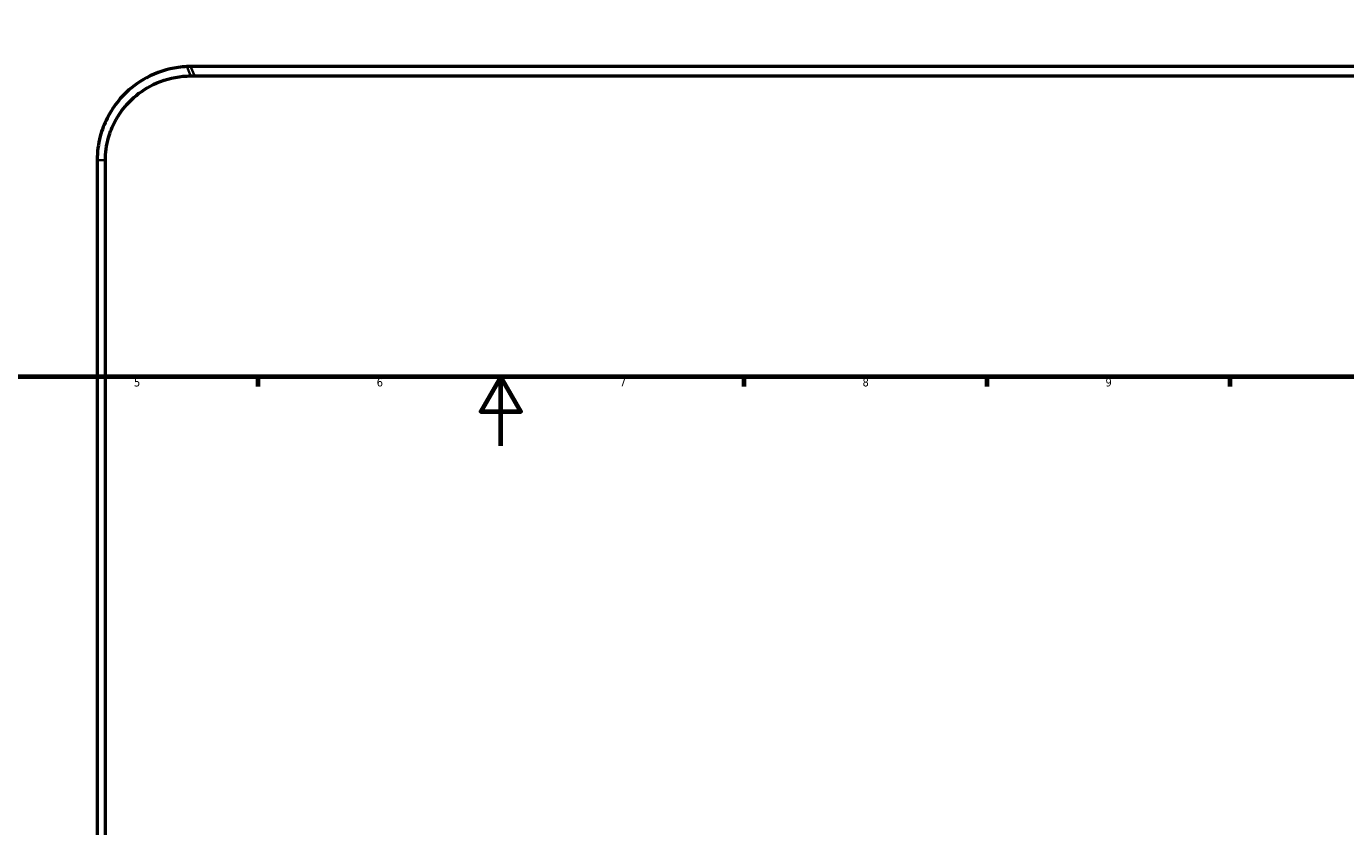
# Model space of a CAD drawing. Header units: millimetres. Extents: x -495 to 1547, y -584 to 1085.
# Tile 5 of 13: x 284 to 664, y -110 to 121. Entities that reach past the tile are written whole.
import ezdxf

# ---------------------------------------------------------------- set-up
doc = ezdxf.new("R2010")
doc.units = ezdxf.units.MM
for name, color, linetype, lineweight in [('Border (ANSI)', 7, 'Continuous', 70), ('Dimension (ANSI)', 7, 'Continuous', 25), ('Visible (ANSI)', 7, 'Continuous', 50), ('Visible Narrow (ANSI)', 7, 'Continuous', 35)]:
    doc.layers.add(name, color=color, linetype=linetype, lineweight=lineweight)
doc.styles.add('Note Text (ANSI)', font='tahoma.ttf')
doc.dimstyles.new('Default - mm (ANSI)', dxfattribs={"dimtxt": 2.4, "dimasz": 2.5, "dimexe": 3.175, "dimexo": 1.6002, "dimgap": 0.8, "dimtad": 0, "dimtoh": 1, "dimdec": 0, "dimrnd": 1e-08, "dimzin": 4, "dimdsep": 46, "dimtxsty": 'Note Text (ANSI)', "dimcen": 0.09, "dimdle": 10, "dimclrd": 256, "dimclre": 256, "dimclrt": 5, "dimadec": 1, "dimazin": 1, "dimtfac": 1.27, "dimtofl": 0, "dimtmove": 0, "dimatfit": 3, "dimfxl": 1, "dimtolj": 1, "dimtzin": 4, "dimlwd": -1, "dimlwe": -1, "dimarcsym": 0})

# ---------------------------------------------------------------- blocks, each defined once
blk = doc.blocks.new('Borders Default Border')
at = {"layer": 'Border (ANSI)'}
for p, q in [((350.42, 20), (350.42, 17.2)), ((490.58, 20), (490.58, 17.2)), ((560.67, 20), (560.67, 17.2)), ((630.75, 20), (630.75, 17.2))]:
    blk.add_line(p, q, dxfattribs=at)
at = {"layer": 'Border (ANSI)', "flags": 128}
for points in [[(20, 20), (20, 574), (821, 574), (821, 20), (20, 20)], [(420.5, 0), (420.5, 20), (414.73, 10), (426.27, 10), (420.5, 20)]]:
    blk.add_lwpolyline(points, dxfattribs=at)
at = {"layer": 'Border (ANSI)', "color": 5, "true_color": 0x0000ff, "char_height": 2.4, "attachment_point": 7, "style": 'Note Text (ANSI)'}
for s, insert in [('5', (314.67, 17.15)), ('6', (384.69, 17.15)), ('7', (454.8, 17.2)), ('8', (524.84, 17.15)), ('9', (594.92, 17.15))]:
    blk.add_mtext(s, dxfattribs=dict(at, insert=insert))
blk = doc.blocks.new('*D6')
at = {"layer": 'Defpoints', "color": 0, "transparency": 16777216}
for p in [(660, 268.77), (371.98, -583.9)]:
    blk.add_point(p, dxfattribs=at)
at = {"layer": 'Dimension (ANSI)', "transparency": 16777216}
for p, q in [((641.73, 214.67), (659.2, 266.4)), ((644.9, 214.67), (641.73, 214.67))]:
    blk.add_line(p, q, dxfattribs=at)
blk.add_solid([(658.81, 266.53), (659.6, 266.26), (660, 268.77)], dxfattribs=at)
at = {"layer": 'Dimension (ANSI)', "color": 5, "transparency": 16777216, "insert": (645.7, 215.96), "char_height": 2.4, "attachment_point": 1, "style": 'Note Text (ANSI)'}
blk.add_mtext('\\A1;∅900', dxfattribs=at)

msp = doc.modelspace()

# ---------------------------------------------------------------- linework, layer by layer
at = {"layer": 'Visible (ANSI)'}
for p, q in [((700.94, 109.52), (331.04, 109.52)), ((331.04, 106.82), (332.14, 106.82)), ((332.14, 106.82), (699.84, 106.82)), ((304.04, 82.52), (304.04, -473.48)), ((306.43, -473.48), (306.43, 82.52))]:
    msp.add_line(p, q, dxfattribs=at)
for points, knots in [([(329.93, 109.5), (329.1, 109.46), (328.26, 109.39), (324.29, 108.85), (321.14, 107.84), (315.82, 105), (313.58, 103.29), (311.7, 101.36), (311.02, 100.66), (310.39, 99.94), (309.18, 98.39), (308.6, 97.56), (307.65, 96.03), (307.26, 95.33), (306.08, 92.98), (305.42, 91.24), (304.34, 87.16), (304.04, 84.79), (304.04, 82.52)], [-12.839969, -12.839969, -12.839969, -12.839969, -12.567464, -12.567464, -11.561449, -11.561449, -10.690165, -10.690165, -10.690165, -10.376218, -10.376218, -10.062271, -10.062271, -9.81888, -9.81888, -9.261542, -9.261542, -8.54036, -8.54036, -8.54036, -8.54036]), ([(306.43, 82.52), (306.43, 84.65), (306.72, 86.87), (307.8, 90.67), (308.45, 92.29), (309.6, 94.46), (309.99, 95.1), (310.91, 96.51), (311.48, 97.27), (312.66, 98.68), (313.27, 99.33), (313.92, 99.96), (315.74, 101.7), (317.89, 103.2), (322.92, 105.64), (325.86, 106.44), (329.51, 106.78), (330.28, 106.82), (331.04, 106.82)], [8.54036, 8.54036, 8.54036, 8.54036, 9.261542, 9.261542, 9.81888, 9.81888, 10.062271, 10.062271, 10.376218, 10.376218, 10.690165, 10.690165, 10.690165, 11.561449, 11.561449, 12.567464, 12.567464, 12.839969, 12.839969, 12.839969, 12.839969]), ([(331.04, 109.52), (330.86, 109.52), (330.67, 109.52), (330.3, 109.51), (330.12, 109.5), (329.93, 109.5)], [0.911287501, 0.911287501, 0.911287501, 0.911287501, 0.912631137, 0.912631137, 0.913974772, 0.913974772, 0.913974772, 0.913974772])]:
    msp.add_open_spline(points, degree=3, knots=knots, dxfattribs=at)
at = {"layer": 'Visible Narrow (ANSI)'}
for p, q in [((330.99, 106.95), (329.99, 109.36)), ((331.1, 109.38), (332.09, 106.95)), ((304.16, 82.52), (306.31, 82.52))]:
    msp.add_line(p, q, dxfattribs=at)

# ---------------------------------------------------------------- block references
msp.add_blockref('Borders Default Border', (0, 0))

# ---------------------------------------------------------------- dimensions: what is measured, and where the dimension line sits
at = {"layer": 'Dimension (ANSI)'}
dim = msp.add_diameter_dim_2p(p1=(371.98, -583.9), p2=(660, 268.77), dimstyle='Default - mm (ANSI)', override={"dimgap": 0.8, "dimtih": 1, "dimdec": 0, "dimlfac": 1, "dimtol": 0, "dimlim": 0, "dimtp": 0, "dimtm": 0, "dimtdec": 2}, dxfattribs=at)
dim.commit()
dim.dimension.update_dxf_attribs({"geometry": '*D6', "text_midpoint": (649.58, 214.67), "dimtype": 163})

doc.saveas('drawing.dxf')
